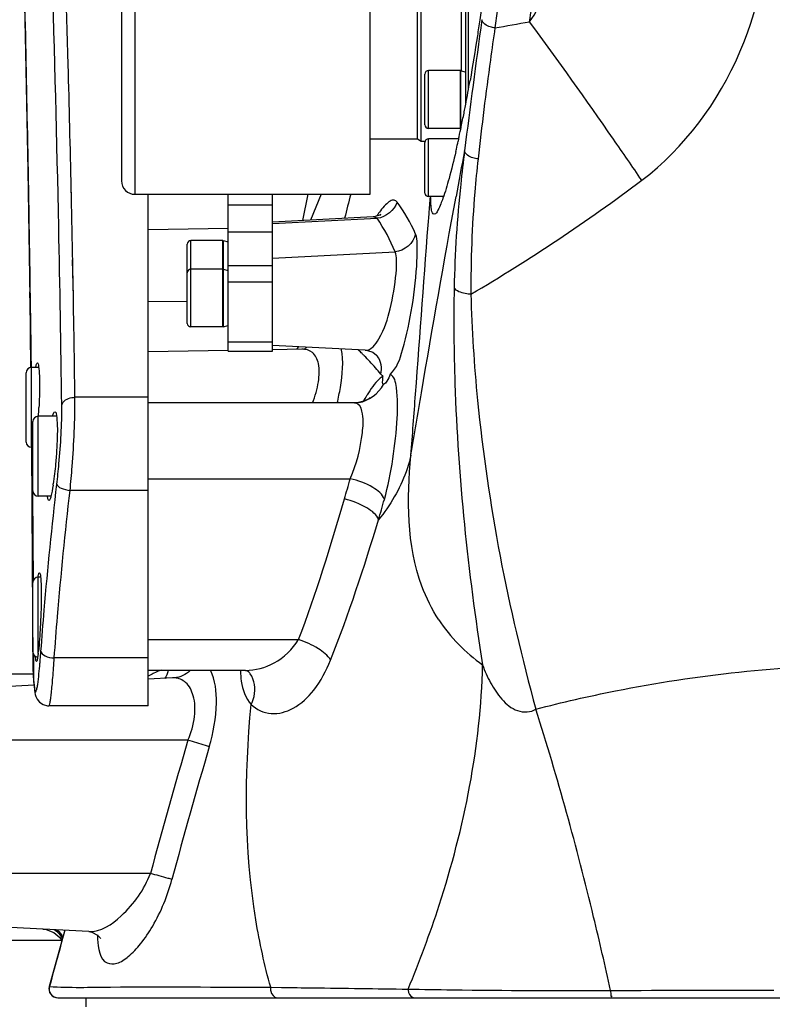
# Model space of a CAD drawing. Header units: millimetres. Extents: x 0 to 11890, y 0 to 8410.
# Tile 5 of 104: x 4464 to 4634, y 4785 to 5006. Entities that reach past the tile are written whole.
import ezdxf

# ---------------------------------------------------------------- set-up
doc = ezdxf.new("R2010")
doc.units = ezdxf.units.MM
doc.header["$LTSCALE"] = 653.95
doc.layers.get('0').update_dxf_attribs({"linetype": 'CONTINUOUS'})
for name, color, linetype in [('304102000231DXF_CONTINUOUS_LINE', 7, 'CONTINUOUS'), ('304103000010DXF_CONTINUOUS_LINE', 7, 'CONTINUOUS'), ('304103000011DXF_CONTINUOUS_LINE', 7, 'CONTINUOUS'), ('304103000184DXF_CONTINUOUS_LINE', 7, 'CONTINUOUS'), ('304104000730DXF_CONTINUOUS_LINE', 7, 'CONTINUOUS'), ('304105000085DXF_CONTINUOUS_LINE', 7, 'CONTINUOUS'), ('304301000074DXF_CONTINUOUS_LINE', 7, 'CONTINUOUS'), ('501023000011DXF_CONTINUOUS_LINE', 7, 'CONTINUOUS'), ('501023000026DXF_CONTINUOUS_LINE', 7, 'CONTINUOUS'), ('501023000047DXF_CONTINUOUS_LINE', 7, 'CONTINUOUS'), ('501038000002DXF_CONTINUOUS_LINE', 7, 'CONTINUOUS'), ('604006000004DXF_CONTINUOUS_LINE', 7, 'CONTINUOUS'), ('RB30-1-B-JSZL_DXF_DIMENSION', 7, 'CONTINUOUS')]:
    doc.layers.add(name, color=color, linetype=linetype)
doc.styles.get("Standard").update_dxf_attribs({"font": 'txt', "width": 0.7})
doc.dimstyles.new('DIMSTYLE_11', dxfattribs={"dimtxt": 70, "dimasz": 50, "dimexe": 1.5, "dimexo": 0, "dimgap": 1.75, "dimtad": 1, "dimdec": 1, "dimdsep": 46, "dimtxsty": 'Standard', "dimblk": '_FILLED', "dimblk1": '_FILLED', "dimblk2": '_FILLED', "dimcen": 0.09, "dimclrt": 5, "dimazin": 2, "dimtp": 0.5, "dimtm": 0.5, "dimtfac": 1, "dimtdec": 1, "dimtofl": 0, "dimtmove": 0, "dimatfit": 3, "dimldrblk": '_FILLED', "dimfxl": 0, "dimtolj": 1, "dimarcsym": 0})

# ---------------------------------------------------------------- blocks, each defined once
blk = doc.blocks.new('_FILLED')
at = {"color": 0, "linetype": 'ByBlock'}
blk.add_solid([(0, 0), (-1, 0.17), (-1, -0.17)], dxfattribs=at)
blk = doc.blocks.new('*D27')
at = {"layer": 'RB30-1-B-JSZL_DXF_DIMENSION', "color": 2, "linetype": 'Continuous'}
for p, q in [((4382.23, 4895.93), (4382.23, 4489.25)), ((4655.39, 4599.16), (4655.39, 4489.25)), ((4518.81, 4504.25), (4123.67, 4504.25)), ((4382.23, 4504.25), (4518.81, 4504.25)), ((4655.39, 4504.25), (4518.81, 4504.25))]:
    blk.add_line(p, q, dxfattribs=at)
at = {"layer": 'RB30-1-B-JSZL_DXF_DIMENSION', "color": 2, "linetype": 'Continuous', "xscale": 50, "yscale": 50, "zscale": 50, "rotation": 180}
blk.add_blockref('_FILLED', (4382.23, 4504.25), dxfattribs=at)
at = {"layer": 'RB30-1-B-JSZL_DXF_DIMENSION', "color": 2, "linetype": 'Continuous', "xscale": 50, "yscale": 50, "zscale": 50}
blk.add_blockref('_FILLED', (4655.39, 4504.25), dxfattribs=at)

msp = doc.modelspace()

# ---------------------------------------------------------------- linework, layer by layer
at = {"layer": '304102000231DXF_CONTINUOUS_LINE', "color": 7, "linetype": 'Continuous'}
for p, q in [((4543.394, 4967.166), (4543.394, 5184.164)), ((4487.394, 5089.848), (4487.394, 4970.164)), ((4490.394, 4967.164), (4543.394, 4967.164))]:
    msp.add_line(p, q, dxfattribs=at)
at = {"layer": '304102000231DXF_CONTINUOUS_LINE', "color": 9, "linetype": 'Continuous'}
msp.add_line((4490.394, 5090.3), (4490.394, 4967.164), dxfattribs=at)
at = {"layer": '304102000231DXF_CONTINUOUS_LINE', "color": 7, "linetype": 'Continuous'}
msp.add_arc((4490.394, 4970.164), 3, 180, 270, dxfattribs=at)
at = {"layer": '304103000010DXF_CONTINUOUS_LINE', "color": 7, "linetype": 'Continuous'}
for p, q in [((4563.288, 4979.55), (4563.199, 4979.145)), ((4532.347, 4967.164), (4529.959, 4961.35)), ((4544.091, 4962.091), (4521.394, 4960.901)), ((4511.379, 4959.478), (4493.394, 4959.164)), ((4521.394, 4952.796), (4521.394, 4958.62)), ((4521.394, 4937.673), (4521.394, 4943.683)), ((4542.283, 4932.042), (4521.394, 4933.137)), ((4511.391, 4931.978), (4493.394, 4931.664)), ((4527.972, 4932.267), (4521.388, 4932.152)), ((4528.273, 4932.296), (4528.262, 4932.293)), ((4542.285, 4932.042), (4542.289, 4932.042)), ((4545.045, 4930.662), (4545.044, 4930.664)), ((4539.718, 4920.164), (4493.394, 4920.164)), ((4540.761, 4920.245), (4540.781, 4920.248)), ((4515.293, 4859.911), (4493.394, 4859.911)), ((4515.91, 4859.686), (4515.901, 4859.695)), ((4515.91, 4859.686), (4515.947, 4859.642)), ((4498.883, 4858.229), (4493.394, 4857.941)), ((4467.66, 4856.593), (4440.394, 4855.164)), ((4479.983, 4801.089), (4440.394, 4803.164)), ((4474.6, 4801.371), (4471.079, 4788.689)), ((4473.017, 4786.164), (4837.779, 4786.164))]:
    msp.add_line(p, q, dxfattribs=at)
at = {"layer": '304103000010DXF_CONTINUOUS_LINE', "color": 9, "linetype": 'Continuous'}
for p, q in [((4521.394, 4960.561), (4544.972, 4961.754)), ((4544.972, 4961.754), (4544.091, 4962.091)), ((4521.394, 4952.796), (4548.986, 4954.193)), ((4493.394, 4943.059), (4502.194, 4943.007)), ((4540.695, 4932.125), (4540.827, 4932)), ((4540.697, 4932.125), (4540.827, 4932)), ((4493.394, 4903.092), (4538.879, 4903.092)), ((4493.394, 4866.84), (4527.256, 4866.84)), ((4499.318, 4858.233), (4498.883, 4858.229)), ((4502.344, 4844.164), (4440.394, 4844.164)), ((4493.891, 4814.164), (4440.394, 4814.164)), ((4479.984, 4801.089), (4480.007, 4801.088)), ((4471.079, 4788.689), (4471.137, 4788.683)), ((4520.974, 4788.524), (4523.425, 4788.495))]:
    msp.add_line(p, q, dxfattribs=at)
at = {"layer": '304103000010DXF_CONTINUOUS_LINE', "color": 7, "linetype": 'Continuous'}
for points in [[(4545.547, 4962.39), (4545.777, 4962.62), (4545.498, 4962.451), (4544.476, 4962.131), (4544.09, 4962.091)], [(4528.279, 4932.298), (4528.286, 4932.3), (4528.074, 4932.271), (4527.973, 4932.267)], [(4542.289, 4932.042), (4542.742, 4931.992), (4543.976, 4931.564), (4544.795, 4930.951), (4545.044, 4930.664)], [(4540.761, 4920.245), (4540.096, 4920.174), (4539.717, 4920.164)], [(4543.34, 4921.297), (4543.404, 4921.363), (4543.045, 4921.093), (4541.972, 4920.558), (4540.781, 4920.248)], [(4515.293, 4859.911), (4515.469, 4859.89), (4515.822, 4859.752), (4515.901, 4859.695)], [(4469.619, 4801.632), (4470.368, 4801.541), (4472.153, 4800.867), (4473.513, 4799.738), (4473.956, 4799.052)], [(4480.005, 4801.088), (4480.692, 4800.973), (4481.986, 4800.307), (4482.573, 4799.654), (4482.646, 4799.519)]]:
    msp.add_lwpolyline(points, dxfattribs=at)
at = {"layer": '304103000010DXF_CONTINUOUS_LINE', "color": 9, "linetype": 'Continuous'}
for centre, radius, start, end in [((4108.707, 5073.212), 475.361, 351.87686, 352.6342), ((8797.352, 4432.906), 4267.541, 172.275652, 172.67528), ((4516.7, 5336.598), 336.43, 279.3739, 280.72327), ((8015.07, 4332.99), 3510.018, 169.427845, 169.59961), ((5316.414, 4767.264), 802.714, 165.578964, 165.97829), ((4542.933, 4918.968), 20.937, 138.33787, 139.90588), ((4544.065, 4918.01), 22.419, 139.89535, 140.50109), ((4526.856, 4936.712), 4.637, 287.78385, 299.27501), ((4489.506, 4878.937), 73.822, 45.17156, 45.95603), ((4491.893, 4881.341), 70.433, 44.57331, 45.17001), ((4495.281, 4884.662), 65.689, 43.03542, 44.58409), ((4502.412, 4891.242), 55.987, 39.21965, 43.09279), ((4578.323, 4899.373), 42.194, 147.94194, 149.76671), ((4574.674, 4901.639), 37.899, 147.57681, 147.91618), ((4251.976, 4981.315), 297.376, 343.83587, 344.74919), ((4266.135, 4976.685), 291.157, 343.46429, 344.40868), ((4503.762, 4840.336), 21.012, 110.75061, 115.76463), ((4512.08, 4856.077), 5.261, 35.66977, 43.29869), ((4502.913, 4842.05), 19.099, 117.85951, 119.98593), ((4503.273, 4841.368), 19.87, 115.78832, 117.85896), ((5599.607, 4518.82), 1144.48, 163.484668, 165.045071), ((5611.234, 4515.857), 1151.452, 163.510153, 165.054095), ((5628.799, 4477.641), 1198.72, 164.332022, 164.96091), ((4503.518, 4800.383), 21.55, 180.12816, 182.62599)]:
    msp.add_arc(centre, radius, start, end, dxfattribs=at)
at = {"layer": '304103000010DXF_CONTINUOUS_LINE', "color": 7, "linetype": 'Continuous'}
for centre, radius, start, end in [((4197.881, 5057.416), 373.63, 349.19882, 350.03702), ((4240.003, 5049.412), 330.754, 348.85287, 349.06833), ((4228.962, 5051.547), 342, 349.06779, 349.18882), ((4265.892, 5044.282), 304.362, 348.27137, 348.85818), ((4306.984, 5035.714), 262.386, 347.64003, 348.15342), ((4287.904, 5039.741), 281.886, 348.14856, 348.26553), ((4357.298, 5024.508), 210.839, 346.93285, 347.07006), ((4340.892, 5028.258), 227.668, 347.07421, 347.54203), ((4473.009, 4788.164), 2, 164.76473, 270)]:
    msp.add_arc(centre, radius, start, end, dxfattribs=at)
at = {"layer": '304103000010DXF_CONTINUOUS_LINE', "color": 9, "linetype": 'Continuous'}
for points, knots in [([(4576.769, 5160.452), (4577.305, 5149.11), (4579.164, 5097.165), (4577.029, 5044.921), (4571.497, 5004.661)], [0, 0, 0, 0, 0.21839, 1, 1, 1, 1]), ([(4604.55, 4970.324), (4614.229, 4977.629), (4629.398, 4998.219), (4633.599, 5022.879), (4633.398, 5035.021)], [0, 0, 0, 0, 0.4996353, 1, 1, 1, 1]), ([(4579.298, 5006.044), (4582.085, 5009.951), (4585.88, 5019.184), (4587.544, 5028.864), (4587.809, 5033.826)], [0, 0, 0, 0, 0.4913571, 1, 1, 1, 1]), ([(4571.497, 5004.661), (4571.128, 5004.696), (4570.004, 5004.907), (4568.637, 5005.677), (4568.534, 5006.495)], [0, 0, 0, 0, 0.3096989, 1, 1, 1, 1]), ([(4604.55, 4970.324), (4602.439, 4973.423), (4594.179, 4985.44), (4585.717, 4997.318), (4579.298, 5006.043)], [0, 0, 0, 0, 0.2571571, 1, 1, 1, 1]), ([(4571.497, 5004.661), (4571.142, 5002.245), (4569.728, 4992.418), (4568.502, 4982.565), (4567.677, 4975.125)], [0, 0, 0, 0, 0.2459759, 1, 1, 1, 1]), ([(4564.636, 4976.986), (4564.319, 4974.469), (4563.143, 4964.215), (4562.443, 4953.902), (4562.29, 4946.12)], [0, 0, 0, 0, 0.2458506, 1, 1, 1, 1]), ([(4567.677, 4975.125), (4567.291, 4975.173), (4566.154, 4975.406), (4564.733, 4976.161), (4564.636, 4976.986)], [0, 0, 0, 0, 0.319159, 1, 1, 1, 1]), ([(4567.677, 4975.125), (4567.402, 4972.642), (4566.418, 4962.512), (4566.001, 4952.322), (4566.08, 4944.642)], [0, 0, 0, 0, 0.2454113, 1, 1, 1, 1]), ([(4552.575, 4908.385), (4553.345, 4913.069), (4556.589, 4932.511), (4560.019, 4951.921), (4562.721, 4966.639)], [0, 0, 0, 0, 0.2408238, 1, 1, 1, 1]), ([(4549.444, 4965.412), (4549.288, 4965.63), (4548.756, 4966.011), (4547.721, 4965.617), (4546.725, 4964.731), (4546.045, 4963.922), (4545.678, 4963.442)], [0, 0, 0, 0, 0.1659802, 0.35098, 0.6256946, 1, 1, 1, 1]), ([(4552.575, 4908.385), (4552.92, 4912.978), (4554.267, 4931.108), (4555.596, 4949.239), (4556.639, 4962.772)], [0, 0, 0, 0, 0.2533571, 1, 1, 1, 1]), ([(4547.874, 4926.593), (4549.423, 4927.963), (4551.223, 4933.491), (4553.004, 4941.982), (4553.913, 4950.104), (4554.012, 4955.49), (4553.899, 4957.536), (4553.608, 4958.216)], [0, 0, 0, 0, 0.1902538, 0.4999644, 0.8168771, 0.9320304, 1, 1, 1, 1]), ([(4542.288, 4932.042), (4543.606, 4931.976), (4546.378, 4935.725), (4548.002, 4941.491), (4549.184, 4947.716), (4549.384, 4951.96), (4549.286, 4953.666), (4548.986, 4954.193)], [0, 0, 0, 0, 0.1636578, 0.4641021, 0.7984992, 0.9247582, 1, 1, 1, 1]), ([(4562.29, 4946.12), (4562.148, 4938.922), (4562.44, 4910.494), (4565.373, 4882.127), (4568.694, 4861.169)], [0, 0, 0, 0, 0.2533262, 1, 1, 1, 1]), ([(4566.08, 4944.642), (4565.65, 4944.665), (4564.323, 4944.829), (4562.775, 4945.309), (4562.29, 4946.119)], [0, 0, 0, 0, 0.313406, 1, 1, 1, 1]), ([(4566.08, 4944.642), (4566.269, 4936.663), (4568.319, 4905.127), (4574.452, 4873.935), (4580.699, 4851.178)], [0, 0, 0, 0, 0.2527208, 1, 1, 1, 1]), ([(4530.419, 4920.155), (4531.012, 4921.699), (4531.82, 4924.629), (4532.081, 4928.597), (4530.761, 4931.782), (4528.812, 4932.282), (4527.973, 4932.267)], [0, 0, 0, 0, 0.344647, 0.6276073, 0.8250866, 1, 1, 1, 1]), ([(4535.959, 4920.165), (4536.24, 4921.312), (4537.05, 4925.319), (4537.444, 4929.533), (4536.88, 4932.4)], [0, 0, 0, 0, 0.2877293, 1, 1, 1, 1]), ([(4546.267, 4926.228), (4545.978, 4926.032), (4544.563, 4924.802), (4543.496, 4923.238), (4542.684, 4921.959)], [0, 0, 0, 0, 0.1874732, 1, 1, 1, 1]), ([(4545.786, 4926.642), (4545.857, 4926.555), (4546.004, 4926.4), (4546.179, 4926.276), (4546.267, 4926.228)], [0, 0, 0, 0, 0.5277696, 1, 1, 1, 1]), ([(4546.578, 4898.43), (4547.414, 4901.426), (4548.632, 4907.45), (4549.537, 4916.12), (4549.639, 4922.059), (4548.892, 4926.179), (4547.874, 4926.593)], [0, 0, 0, 0, 0.3247221, 0.6456609, 0.8852538, 1, 1, 1, 1]), ([(4538.879, 4903.092), (4540.357, 4906.341), (4541.562, 4911.373), (4541.943, 4916.994), (4541.273, 4919.469), (4540.58, 4919.92)], [0, 0, 0, 0, 0.6141125, 0.8577282, 1, 1, 1, 1]), ([(4540.58, 4919.92), (4540.456, 4920.001), (4540.175, 4920.127), (4539.871, 4920.163), (4539.717, 4920.164)], [0, 0, 0, 0, 0.4907642, 1, 1, 1, 1]), ([(4552.575, 4908.385), (4552.294, 4907.119), (4550.759, 4901.863), (4547.862, 4897.065), (4545.25, 4893.818)], [0, 0, 0, 0, 0.2373298, 1, 1, 1, 1]), ([(4558.827, 4871.335), (4557.283, 4873.692), (4551.607, 4885.187), (4551.615, 4898.566), (4552.575, 4908.385)], [0, 0, 0, 0, 0.2221022, 1, 1, 1, 1]), ([(4546.578, 4898.43), (4546.239, 4899.622), (4543.472, 4901.667), (4540.665, 4902.692), (4538.879, 4903.092)], [0, 0, 0, 0, 0.4037395, 1, 1, 1, 1]), ([(4545.25, 4893.818), (4544.88, 4895.007), (4542.157, 4897.043), (4539.362, 4898.108), (4537.595, 4898.529)], [0, 0, 0, 0, 0.4067993, 1, 1, 1, 1]), ([(4515.293, 4859.911), (4517.509, 4859.914), (4522.324, 4861.203), (4525.896, 4864.693), (4527.256, 4866.84)], [0, 0, 0, 0, 0.4658375, 1, 1, 1, 1]), ([(4534.455, 4862.246), (4533.821, 4863.323), (4531.438, 4865.17), (4528.814, 4866.353), (4527.256, 4866.84)], [0, 0, 0, 0, 0.4335921, 1, 1, 1, 1]), ([(4516.58, 4852.238), (4517.758, 4851.091), (4521.121, 4849.575), (4526.607, 4851.192), (4531.31, 4855.668), (4533.5, 4859.845), (4534.455, 4862.246)], [0, 0, 0, 0, 0.2058187, 0.4182105, 0.6765891, 1, 1, 1, 1]), ([(4507.141, 4842.691), (4508.087, 4845.891), (4509.115, 4851.648), (4508.522, 4857.699), (4507.445, 4859.95)], [0, 0, 0, 0, 0.5720971, 1, 1, 1, 1]), ([(4514.167, 4859.822), (4514.182, 4859.039), (4514.371, 4856.382), (4515.305, 4853.644), (4516.58, 4852.238)], [0, 0, 0, 0, 0.2922241, 1, 1, 1, 1]), ([(4551.93, 4788.121), (4554.509, 4794.329), (4563.23, 4817.802), (4568.308, 4842.837), (4568.694, 4861.169)], [0, 0, 0, 0, 0.2682733, 1, 1, 1, 1]), ([(4568.694, 4861.169), (4569.21, 4859.787), (4570.393, 4857.052), (4572.861, 4853.355), (4576.215, 4850.377), (4579.553, 4850.423), (4580.699, 4851.178)], [0, 0, 0, 0, 0.2540544, 0.5103429, 0.763665, 1, 1, 1, 1]), ([(4580.699, 4851.178), (4586.633, 4852.723), (4610.865, 4858.311), (4635.79, 4860.976), (4654.522, 4861.142)], [0, 0, 0, 0, 0.2466165, 1, 1, 1, 1]), ([(4502.344, 4844.164), (4503.062, 4845.87), (4504.034, 4849.2), (4503.928, 4853.841), (4502.274, 4857.281), (4500.219, 4858.194), (4499.318, 4858.233)], [0, 0, 0, 0, 0.3387485, 0.6255244, 0.8349819, 1, 1, 1, 1]), ([(4516.58, 4852.238), (4516.864, 4852.82), (4517.688, 4855.031), (4517.356, 4857.75), (4516.355, 4859.145)], [0, 0, 0, 0, 0.2739757, 1, 1, 1, 1]), ([(4520.974, 4788.524), (4519.57, 4793.508), (4515.03, 4814.428), (4515.045, 4836.126), (4516.58, 4852.238)], [0, 0, 0, 0, 0.2423715, 1, 1, 1, 1]), ([(4597.524, 4787.822), (4596.314, 4793.348), (4591.413, 4814.646), (4585.617, 4835.745), (4580.699, 4851.178)], [0, 0, 0, 0, 0.2588525, 1, 1, 1, 1]), ([(4507.141, 4842.691), (4506.858, 4842.784), (4505.264, 4843.29), (4503.662, 4843.772), (4502.344, 4844.164)], [0, 0, 0, 0, 0.1778013, 1, 1, 1, 1]), ([(4480.005, 4801.088), (4482.704, 4800.961), (4488.766, 4805.17), (4492.509, 4810.554), (4493.891, 4814.164)], [0, 0, 0, 0, 0.4114245, 1, 1, 1, 1]), ([(4498.735, 4812.825), (4498.451, 4812.909), (4496.84, 4813.369), (4495.223, 4813.807), (4493.891, 4814.164)], [0, 0, 0, 0, 0.1772336, 1, 1, 1, 1]), ([(4481.99, 4799.395), (4482.08, 4797.467), (4482.595, 4793.72), (4486.711, 4793.773), (4489.227, 4795.602), (4491.945, 4798.465), (4495.68, 4804.094), (4497.758, 4809.164), (4498.735, 4812.825)], [0, 0, 0, 0, 0.1858837, 0.2555732, 0.3519171, 0.4798404, 0.6351073, 1, 1, 1, 1]), ([(4471.137, 4788.683), (4470.983, 4788.113), (4471.231, 4786.755), (4472.478, 4786.164), (4473.067, 4786.164)], [0, 0, 0, 0, 0.5000614, 1, 1, 1, 1]), ([(4471.137, 4788.683), (4475.707, 4788.422), (4492.336, 4788.831), (4508.94, 4788.54), (4520.974, 4788.524)], [0, 0, 0, 0, 0.2755706, 1, 1, 1, 1]), ([(4520.974, 4788.524), (4520.936, 4788.24), (4520.927, 4787.29), (4521.723, 4786.164), (4522.408, 4786.164)], [0, 0, 0, 0, 0.294843, 1, 1, 1, 1]), ([(4523.425, 4788.495), (4525.765, 4788.467), (4535.266, 4788.349), (4544.768, 4788.217), (4551.93, 4788.121)], [0, 0, 0, 0, 0.2462107, 1, 1, 1, 1]), ([(4551.93, 4788.121), (4555.249, 4788.069), (4570.445, 4787.826), (4585.645, 4787.747), (4597.524, 4787.822)], [0, 0, 0, 0, 0.218373, 1, 1, 1, 1]), ([(4551.93, 4788.121), (4551.934, 4787.867), (4552.023, 4787.055), (4552.735, 4786.164), (4553.32, 4786.164)], [0, 0, 0, 0, 0.3020663, 1, 1, 1, 1]), ([(4597.524, 4787.822), (4597.531, 4787.618), (4597.594, 4787.156), (4597.505, 4786.7), (4597.781, 4786.298), (4597.82, 4786.525), (4597.839, 4786.603)], [0, 0, 0, 0, 0.3561777, 0.7910899, 0.8602428, 1, 1, 1, 1])]:
    msp.add_open_spline(points, degree=3, knots=knots, dxfattribs=at)
at = {"layer": '304103000010DXF_CONTINUOUS_LINE', "color": 7, "linetype": 'Continuous'}
for points, knots in [([(4574.016, 5074.164), (4573.778, 5068.112), (4572.627, 5045.489), (4570.438, 5022.907), (4568.064, 5006.481)], [0, 0, 0, 0, 0.2673308, 1, 1, 1, 1]), ([(4568.064, 5006.481), (4567.889, 5005.274), (4567.211, 5000.697), (4566.467, 4996.13), (4565.876, 4992.774)], [0, 0, 0, 0, 0.2634662, 1, 1, 1, 1]), ([(4562.677, 4976.839), (4562.202, 4974.792), (4561.333, 4971.299), (4559.991, 4966.689), (4558.986, 4964.246), (4558.2, 4962.664), (4557.783, 4962.664)], [0, 0, 0, 0, 0.4164356, 0.7237476, 0.9174389, 1, 1, 1, 1]), ([(4557.783, 4962.664), (4557.418, 4962.663), (4557.02, 4964.464), (4557.025, 4965.488), (4557.017, 4966.431)], [0, 0, 0, 0, 0.2792384, 1, 1, 1, 1]), ([(4546.362, 4924.325), (4546.179, 4924.279), (4546.196, 4925.385), (4546.268, 4925.774), (4546.267, 4926.228)], [0, 0, 0, 0, 0.2940054, 1, 1, 1, 1]), ([(4547.874, 4926.593), (4547.704, 4926.064), (4547.291, 4925.287), (4546.717, 4924.415), (4546.362, 4924.325)], [0, 0, 0, 0, 0.6023235, 1, 1, 1, 1])]:
    msp.add_open_spline(points, degree=3, knots=knots, dxfattribs=at)
at = {"layer": '304103000010DXF_CONTINUOUS_LINE', "color": 9, "linetype": 'Continuous'}
for points in [[(4566.08, 4944.642), (4579.342, 4952.506), (4592.257, 4961.018), (4604.55, 4970.324)], [(4556.639, 4962.772), (4556.737, 4964.053), (4556.837, 4965.335), (4556.936, 4966.616)], [(4549.444, 4965.412), (4548.9, 4963.565), (4546.89, 4961.934), (4544.972, 4961.754)], [(4553.608, 4958.216), (4552.517, 4960.764), (4551.067, 4963.165), (4549.444, 4965.412)], [(4545.678, 4963.442), (4545.404, 4963.085), (4545.142, 4962.718), (4544.888, 4962.346)], [(4548.986, 4954.193), (4547.941, 4956.848), (4546.544, 4959.373), (4544.972, 4961.754)], [(4553.608, 4958.216), (4553.209, 4956.213), (4551.023, 4954.349), (4548.986, 4954.193)], [(4545.786, 4926.642), (4546.144, 4927.957), (4545.867, 4929.576), (4545.045, 4930.662)], [(4540.781, 4920.248), (4543.056, 4920.612), (4545.302, 4922.28), (4546.362, 4924.325)], [(4527.256, 4866.84), (4531.206, 4877.225), (4534.502, 4887.857), (4537.595, 4898.529)], [(4534.455, 4862.246), (4538.567, 4872.58), (4542.031, 4883.172), (4545.25, 4893.818)], [(4558.827, 4871.335), (4561.416, 4867.386), (4564.873, 4863.945), (4568.694, 4861.169)], [(4497.899, 4859.87), (4497.748, 4859.223), (4497.472, 4858.574), (4497.036, 4858.073)], [(4502.78, 4859.83), (4501.876, 4858.937), (4500.586, 4858.324), (4499.318, 4858.233)], [(4472.161, 4801.577), (4472.96, 4801.056), (4473.653, 4800.313), (4474.096, 4799.468)], [(4472.833, 4801.481), (4473.377, 4801.014), (4473.843, 4800.434), (4474.167, 4799.795)], [(4597.524, 4787.822), (4609.794, 4787.857), (4622.064, 4787.882), (4634.335, 4787.897)]]:
    msp.add_open_spline(points, degree=3, dxfattribs=at)
at = {"layer": '304103000011DXF_CONTINUOUS_LINE', "color": 7, "linetype": 'Continuous'}
msp.add_line((4479.394, 4784.164), (4479.394, 4786.164), dxfattribs=at)
at = {"layer": '304103000184DXF_CONTINUOUS_LINE', "color": 7, "linetype": 'Continuous'}
for p, q in [((4466.272, 4972.517), (4466.709, 4943.862)), ((4493.394, 4851.912), (4493.394, 4967.164)), ((4466.709, 4943.863), (4466.89, 4928.161)), ((4467.078, 4910.164), (4467.276, 4884.228)), ((4467.276, 4884.228), (4467.368, 4861.736)), ((4467.368, 4862.013), (4467.368, 4861.736)), ((4467.488, 4858.635), (4467.648, 4856.836)), ((4467.648, 4856.836), (4467.779, 4855.59)), ((4467.779, 4855.591), (4467.806, 4855.356)), ((4493.394, 4851.911), (4471.018, 4851.911))]:
    msp.add_line(p, q, dxfattribs=at)
at = {"layer": '304103000184DXF_CONTINUOUS_LINE', "color": 9, "linetype": 'Continuous'}
for p, q in [((4476.075, 4967.069), (4476.044, 4968.348)), ((4476.066, 4967.49), (4476.047, 4968.353)), ((4476.529, 4943.994), (4476.363, 4952.428)), ((4476.412, 4950.425), (4476.373, 4952.446)), ((4476.529, 4943.993), (4476.412, 4950.425)), ((4466.861, 4943.865), (4466.828, 4946.093)), ((4476.885, 4921.428), (4476.83, 4924.917)), ((4476.885, 4921.428), (4476.836, 4924.927)), ((4493.394, 4921.428), (4476.885, 4921.428)), ((4467.301, 4909.16), (4467.291, 4910.166)), ((4467.387, 4900.366), (4467.368, 4902.393)), ((4493.394, 4900.474), (4475.786, 4900.474)), ((4467.619, 4861.737), (4467.614, 4863.434)), ((4467.622, 4861.749), (4467.616, 4863.447)), ((4493.394, 4862.711), (4472.217, 4862.711)), ((4467.635, 4857.213), (4467.766, 4855.98)), ((4467.635, 4857.213), (4467.648, 4856.836)), ((4467.766, 4855.98), (4467.779, 4855.591))]:
    msp.add_line(p, q, dxfattribs=at)
at = {"layer": '304103000184DXF_CONTINUOUS_LINE', "color": 7, "linetype": 'Continuous'}
for points in [[(4465.006, 5033.648), (4465.697, 5002.885), (4466.272, 4972.517)], [(4467.368, 4861.736), (4467.388, 4860.545), (4467.488, 4858.635)], [(4467.806, 4855.356), (4467.872, 4854.906), (4467.957, 4854.485), (4468.097, 4854.017), (4468.378, 4853.423), (4468.909, 4852.758), (4469.694, 4852.214), (4470.683, 4851.93), (4471.018, 4851.911)]]:
    msp.add_lwpolyline(points, dxfattribs=at)
at = {"layer": '304103000184DXF_CONTINUOUS_LINE', "color": 9, "linetype": 'Continuous'}
for centre, radius, start, end in [((-1355.529, 4840.673), 5832.973, 1.0979799, 1.2416445), ((-3092.517, 4830.234), 7560.232, 0.7422069, 0.8612113), ((-1357.846, 4840.635), 5835.291, 0.8276785, 1.0149176), ((-2248.914, 4840.028), 6716.571, 0.3432894, 0.5147212), ((4257.405, 4880.031), 212.41, 355.23086, 355.72862), ((4288.908, 4877.418), 180.8, 354.94566, 355.22608)]:
    msp.add_arc(centre, radius, start, end, dxfattribs=at)
at = {"layer": '304103000184DXF_CONTINUOUS_LINE', "color": 7, "linetype": 'Continuous'}
for centre, radius, start, end in [((4327.907, 4925.37), 141.011, 356.65958, 357.47726), ((4418.844, 4909.671), 53.721, 351.36597, 351.7144), ((4424.396, 4868.995), 44.514, 353.36628, 353.84917), ((4483.811, 4864.196), 15.861, 184.29515, 184.93308)]:
    msp.add_arc(centre, radius, start, end, dxfattribs=at)
at = {"layer": '304103000184DXF_CONTINUOUS_LINE', "color": 9, "linetype": 'Continuous'}
for points, knots in [([(4473.915, 4919.693), (4473.732, 4933.064), (4472.835, 4985.574), (4471.234, 5038.072), (4469.664, 5077.186)], [0, 0, 0, 0, 0.2546243, 1, 1, 1, 1]), ([(4476.047, 4968.353), (4475.842, 4977.69), (4474.947, 5014.541), (4473.703, 5051.384), (4472.588, 5078.884)], [0, 0, 0, 0, 0.2533603, 1, 1, 1, 1]), ([(4466.828, 4946.093), (4466.715, 4953.486), (4466.23, 4982.674), (4465.613, 5011.859), (4465.101, 5033.652)], [0, 0, 0, 0, 0.253262, 1, 1, 1, 1]), ([(4472.81, 4901.846), (4472.986, 4903.372), (4473.584, 4909.303), (4473.975, 4915.267), (4473.915, 4919.693)], [0, 0, 0, 0, 0.2576265, 1, 1, 1, 1]), ([(4473.915, 4919.693), (4473.967, 4919.939), (4474.558, 4921.038), (4475.938, 4921.421), (4476.885, 4921.428)], [0, 0, 0, 0, 0.2095549, 1, 1, 1, 1]), ([(4475.786, 4900.474), (4475.963, 4902.269), (4476.558, 4909.238), (4476.946, 4916.236), (4476.885, 4921.428)], [0, 0, 0, 0, 0.2577965, 1, 1, 1, 1]), ([(4469.226, 4864.21), (4469.457, 4867.305), (4470.461, 4879.868), (4471.717, 4892.41), (4472.81, 4901.846)], [0, 0, 0, 0, 0.2462486, 1, 1, 1, 1]), ([(4472.81, 4901.846), (4472.878, 4901.428), (4474.059, 4900.756), (4475.089, 4900.543), (4475.786, 4900.474)], [0, 0, 0, 0, 0.3766883, 1, 1, 1, 1]), ([(4472.217, 4862.711), (4472.447, 4865.816), (4473.446, 4878.421), (4474.697, 4891.006), (4475.786, 4900.474)], [0, 0, 0, 0, 0.2462697, 1, 1, 1, 1]), ([(4469.226, 4864.21), (4469.266, 4863.761), (4470.405, 4862.936), (4471.507, 4862.753), (4472.217, 4862.711)], [0, 0, 0, 0, 0.3879841, 1, 1, 1, 1]), ([(4471.018, 4851.911), (4471.093, 4851.912), (4471.186, 4852.261), (4471.308, 4852.737), (4471.445, 4853.695), (4471.667, 4855.536), (4471.937, 4858.603), (4472.122, 4861.227), (4472.217, 4862.711)], [0, 0, 0, 0, 0.0205991, 0.0731187, 0.1580952, 0.2741929, 0.5908573, 1, 1, 1, 1]), ([(4468.325, 4855.823), (4468.388, 4856.138), (4468.688, 4858.018), (4468.865, 4859.914), (4469.005, 4861.489)], [0, 0, 0, 0, 0.1686881, 1, 1, 1, 1]), ([(4467.766, 4855.98), (4467.802, 4855.651), (4467.834, 4854.55), (4468.211, 4855.327), (4468.256, 4855.513)], [0, 0, 0, 0, 0.6342704, 1, 1, 1, 1]), ([(4468.256, 4855.513), (4468.268, 4855.562), (4468.292, 4855.665), (4468.314, 4855.768), (4468.325, 4855.823)], [0, 0, 0, 0, 0.4727124, 1, 1, 1, 1])]:
    msp.add_open_spline(points, degree=3, knots=knots, dxfattribs=at)
for points in [[(4466.709, 4943.863), (4466.699, 4944.608), (4466.744, 4945.354), (4466.828, 4946.093)], [(4467.341, 4905.282), (4467.328, 4906.576), (4467.315, 4907.869), (4467.302, 4909.162)], [(4467.368, 4902.393), (4467.359, 4903.356), (4467.35, 4904.319), (4467.341, 4905.282)], [(4467.368, 4861.736), (4467.372, 4860.225), (4467.474, 4858.714), (4467.635, 4857.213)], [(4467.635, 4857.213), (4467.631, 4858.725), (4467.627, 4860.237), (4467.622, 4861.749)]]:
    msp.add_open_spline(points, degree=3, dxfattribs=at)
at = {"layer": '304103000184DXF_CONTINUOUS_LINE', "color": 7, "linetype": 'Continuous'}
for points, knots in [([(4468.054, 4928.196), (4468.101, 4928.44), (4468.17, 4928.716), (4468.319, 4929.163), (4468.421, 4929.164)], [0, 0, 0, 0, 0.7100164, 1, 1, 1, 1]), ([(4468.421, 4929.164), (4468.502, 4929.164), (4468.628, 4928.822), (4468.78, 4927.946), (4468.903, 4925.841), (4468.908, 4922.813), (4468.837, 4920.439), (4468.781, 4919.164)], [0, 0, 0, 0, 0.0239841, 0.0817297, 0.2974535, 0.6197698, 1, 1, 1, 1]), ([(4471.857, 4917.207), (4471.897, 4917.346), (4472.01, 4917.651), (4472.149, 4918.163), (4472.369, 4918.164)], [0, 0, 0, 0, 0.397225, 1, 1, 1, 1]), ([(4472.369, 4918.164), (4472.647, 4918.164), (4472.778, 4916.706), (4472.958, 4915.026), (4472.884, 4911.738), (4472.76, 4909.438), (4472.665, 4908.164)], [0, 0, 0, 0, 0.0826158, 0.298084, 0.6200626, 1, 1, 1, 1]), ([(4472.665, 4908.164), (4472.624, 4907.604), (4472.452, 4905.521), (4472.224, 4903.442), (4472.004, 4901.929)], [0, 0, 0, 0, 0.268341, 1, 1, 1, 1]), ([(4471.956, 4901.606), (4471.826, 4900.754), (4471.633, 4899.598), (4471.319, 4898.556), (4471.13, 4898.164), (4471.027, 4898.164)], [0, 0, 0, 0, 0.7169722, 0.9143578, 1, 1, 1, 1]), ([(4471.027, 4898.164), (4470.926, 4898.164), (4470.77, 4898.597), (4470.732, 4898.878), (4470.7, 4899.119)], [0, 0, 0, 0, 0.2936142, 1, 1, 1, 1]), ([(4468.561, 4880.942), (4468.602, 4881.186), (4468.671, 4881.448), (4468.785, 4881.911), (4468.882, 4881.911)], [0, 0, 0, 0, 0.7177719, 1, 1, 1, 1]), ([(4468.882, 4881.911), (4468.969, 4881.911), (4469.064, 4881.487), (4469.107, 4881.249), (4469.133, 4881.027)], [0, 0, 0, 0, 0.2808124, 1, 1, 1, 1]), ([(4469.133, 4881.027), (4469.192, 4880.517), (4469.358, 4877.479), (4469.276, 4874.436), (4469.174, 4871.911)], [0, 0, 0, 0, 0.168715, 1, 1, 1, 1]), ([(4469.174, 4871.911), (4469.145, 4871.186), (4469.022, 4868.621), (4468.852, 4866.057), (4468.654, 4864.225)], [0, 0, 0, 0, 0.2826672, 1, 1, 1, 1]), ([(4468.208, 4861.911), (4468.122, 4861.911), (4468.079, 4862.373), (4468.029, 4862.602), (4468.009, 4862.832)], [0, 0, 0, 0, 0.2706746, 1, 1, 1, 1]), ([(4468.482, 4862.875), (4468.444, 4862.634), (4468.369, 4862.389), (4468.3, 4861.911), (4468.208, 4861.911)], [0, 0, 0, 0, 0.7262491, 1, 1, 1, 1])]:
    msp.add_open_spline(points, degree=3, knots=knots, dxfattribs=at)
msp.add_open_spline([(4468.612, 4863.852), (4468.574, 4863.526), (4468.533, 4863.2), (4468.482, 4862.875)], degree=3, dxfattribs=at)
at = {"layer": '304104000730DXF_CONTINUOUS_LINE', "color": 7, "linetype": 'Continuous'}
for p, q in [((4511.394, 4931.795), (4511.394, 4967.164)), ((4521.394, 4943.683), (4521.394, 4967.164)), ((4511.394, 4951.114), (4521.394, 4951.114)), ((4511.394, 4947.44), (4521.394, 4947.44)), ((4521.394, 4931.795), (4521.394, 4937.673)), ((4511.394, 4933.917), (4521.394, 4933.917)), ((4511.394, 4931.795), (4521.394, 4931.795))]:
    msp.add_line(p, q, dxfattribs=at)
at = {"layer": '304104000730DXF_CONTINUOUS_LINE', "color": 9, "linetype": 'Continuous'}
for p, q in [((4521.394, 4964.743), (4511.394, 4964.743)), ((4521.394, 4958.62), (4511.394, 4958.62))]:
    msp.add_line(p, q, dxfattribs=at)
at = {"layer": '304105000085DXF_CONTINUOUS_LINE', "color": 7, "linetype": 'Continuous'}
for p, q in [((4457.474, 4859.164), (4467.46, 4859.164)), ((4435.394, 4799.164), (4473.987, 4799.164))]:
    msp.add_line(p, q, dxfattribs=at)
at = {"layer": '304301000074DXF_CONTINUOUS_LINE', "color": 7, "linetype": 'Continuous'}
for p, q in [((4564.894, 4987.558), (4564.894, 5184.564)), ((4565.494, 4990.783), (4565.494, 5185.164)), ((4554.028, 4979.664), (4554.028, 5168.664)), ((4554.894, 4979.164), (4554.894, 5169.164)), ((4543.394, 4979.664), (4554.028, 4979.664)), ((4554.028, 4979.664), (4554.894, 4979.164)), ((4554.894, 4979.164), (4555.771, 4979.164))]:
    msp.add_line(p, q, dxfattribs=at)
at = {"layer": '304301000074DXF_CONTINUOUS_LINE', "color": 9, "linetype": 'Continuous'}
msp.add_line((4563.894, 5010.483), (4563.894, 4995.022), dxfattribs=at)
at = {"layer": '501023000011DXF_CONTINUOUS_LINE', "color": 9, "linetype": 'Continuous'}
for p, q in [((4556.494, 4982.022), (4556.494, 4995.022)), ((4556.494, 4966.643), (4556.494, 4979.643))]:
    msp.add_line(p, q, dxfattribs=at)
at = {"layer": '501023000011DXF_CONTINUOUS_LINE', "color": 7, "linetype": 'Continuous'}
for p, q in [((4563.694, 4995.022), (4556.494, 4995.022)), ((4563.694, 4982.022), (4563.694, 4995.022)), ((4555.694, 4982.822), (4555.694, 4994.222)), ((4563.694, 4982.022), (4556.494, 4982.022)), ((4563.28, 4979.643), (4556.494, 4979.643)), ((4555.694, 4967.443), (4555.694, 4978.843)), ((4559.896, 4966.643), (4556.494, 4966.643))]:
    msp.add_line(p, q, dxfattribs=at)
for centre, start, end in [((4556.494, 4994.222), 90, 180), ((4556.494, 4982.822), 180, 270), ((4556.494, 4978.843), 90, 180), ((4556.494, 4967.443), 180, 270)]:
    msp.add_arc(centre, 0.8, start, end, dxfattribs=at)
at = {"layer": '501023000026DXF_CONTINUOUS_LINE', "color": 7, "linetype": 'Continuous'}
for p, q in [((4465.894, 4911.364), (4465.894, 4926.964)), ((4468.715, 4928.164), (4467.094, 4928.164)), ((4467.394, 4900.364), (4467.394, 4915.964)), ((4472.738, 4917.164), (4468.594, 4917.164)), ((4467.394, 4910.164), (4467.094, 4910.164)), ((4471.478, 4899.164), (4468.594, 4899.164)), ((4467.394, 4864.111), (4467.394, 4879.711)), ((4469.134, 4880.911), (4468.594, 4880.911))]:
    msp.add_line(p, q, dxfattribs=at)
at = {"layer": '501023000026DXF_CONTINUOUS_LINE', "color": 9, "linetype": 'Continuous'}
for p, q in [((4467.094, 4910.164), (4467.094, 4928.164)), ((4468.594, 4899.164), (4468.594, 4917.164)), ((4468.594, 4863.72), (4468.594, 4880.911))]:
    msp.add_line(p, q, dxfattribs=at)
at = {"layer": '501023000026DXF_CONTINUOUS_LINE', "color": 7, "linetype": 'Continuous'}
for centre, start, end in [((4467.094, 4926.964), 90, 180), ((4468.594, 4915.964), 90, 180), ((4467.094, 4911.364), 180, 270), ((4468.594, 4900.364), 180, 270), ((4468.594, 4879.711), 90, 180), ((4468.594, 4864.111), 180, 264.64187)]:
    msp.add_arc(centre, 1.2, start, end, dxfattribs=at)
at = {"layer": '501023000047DXF_CONTINUOUS_LINE', "color": 7, "linetype": 'Continuous'}
for p, q in [((4502.194, 4949.484), (4502.194, 4955.954)), ((4510.194, 4956.754), (4502.994, 4956.754)), ((4510.194, 4950.284), (4510.194, 4956.754)), ((4502.194, 4938.084), (4502.194, 4949.484)), ((4510.194, 4950.284), (4502.994, 4950.284)), ((4510.194, 4937.284), (4510.194, 4950.284)), ((4510.194, 4937.284), (4502.994, 4937.284))]:
    msp.add_line(p, q, dxfattribs=at)
at = {"layer": '501023000047DXF_CONTINUOUS_LINE', "color": 9, "linetype": 'Continuous'}
for p, q in [((4502.994, 4950.284), (4502.994, 4956.754)), ((4502.994, 4937.284), (4502.994, 4950.284))]:
    msp.add_line(p, q, dxfattribs=at)
at = {"layer": '501023000047DXF_CONTINUOUS_LINE', "color": 7, "linetype": 'Continuous'}
for centre, start, end in [((4502.994, 4955.954), 90, 180), ((4502.994, 4949.484), 90, 180), ((4502.994, 4938.084), 180, 270)]:
    msp.add_arc(centre, 0.8, start, end, dxfattribs=at)
at = {"layer": '501038000002DXF_CONTINUOUS_LINE', "color": 7, "linetype": 'Continuous'}
msp.add_line((4528.22, 4961.259), (4529.421, 4967.164), dxfattribs=at)
at = {"layer": '604006000004DXF_CONTINUOUS_LINE', "color": 7, "linetype": 'Continuous'}
for p, q in [((4563.694, 4994.867), (4563.736, 4995.022)), ((4563.736, 4995.022), (4563.736, 4982.022)), ((4563.736, 4995.022), (4564.894, 4994.706)), ((4563.694, 4982.178), (4563.736, 4982.022)), ((4510.194, 4956.599), (4510.236, 4956.754)), ((4510.236, 4956.754), (4510.236, 4950.284)), ((4510.236, 4956.754), (4511.394, 4956.438)), ((4510.194, 4950.129), (4510.236, 4950.284)), ((4510.236, 4950.284), (4510.236, 4937.284)), ((4510.236, 4950.284), (4511.394, 4949.967)), ((4510.194, 4937.439), (4510.236, 4937.284)), ((4510.236, 4937.284), (4511.394, 4937.601))]:
    msp.add_line(p, q, dxfattribs=at)

# ---------------------------------------------------------------- dimensions: what is measured, and where the dimension line sits
at = {"layer": 'RB30-1-B-JSZL_DXF_DIMENSION', "color": 2, "linetype": 'Continuous'}
dim = msp.add_linear_dim(base=(4382.226, 4504.254), p1=(4655.394, 4599.164), p2=(4382.226, 4895.933), angle=180, dimstyle='DIMSTYLE_11', dxfattribs=at)
dim.commit()
dim.dimension.update_dxf_attribs({"geometry": '*D27', "text_midpoint": (4123.67, 4504.254), "dimtype": 160})

doc.saveas('drawing.dxf')
